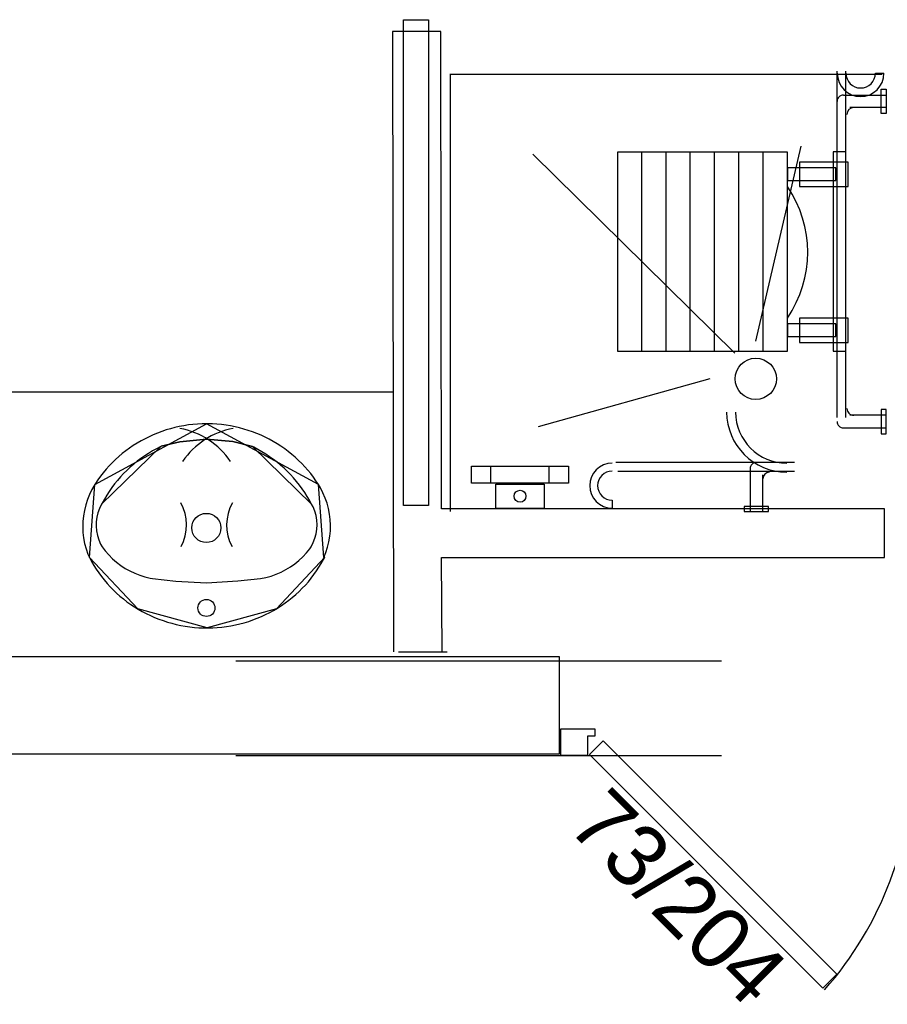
# Model space of a CAD drawing. Header units: millimetres. Extents: x -15 to 127, y -65 to 67.
# Tile 115 of 256: x 36.765 to 36.944, y -50.442 to -50.239. Entities that reach past the tile are written whole.
import ezdxf

# ---------------------------------------------------------------- set-up
doc = ezdxf.new("R2010")
doc.units = ezdxf.units.MM
doc.header["$MEASUREMENT"] = 0
doc.linetypes.add('PC_DASH_2', pattern=[0.125, 0.05555555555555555, -0.06944444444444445])
doc.linetypes.add('PC_DASH_3', pattern=[0.05555555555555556, 0.02777777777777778, -0.02777777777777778])
doc.layers.add('Calque 5', color=7, linetype='Continuous')
doc.styles.get("Standard").update_dxf_attribs({"font": 'BKANT.TTF'})

# ---------------------------------------------------------------- blocks, each defined once
blk = doc.blocks.new('PD_26707')
at = {"layer": 'Calque 5', "color": 0}
for points in [[(13.08954744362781, -36.53789681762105), (13.08954744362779, -36.53239681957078), (13.09654743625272, -36.53239681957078), (13.09654743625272, -36.53389681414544), (13.09504744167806, -36.53389681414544), (13.09504745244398, -36.53789681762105), (13.08954744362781, -36.53789681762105)], [(13.14349439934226, -36.58576808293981), (13.146322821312, -36.58293966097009), (13.0982395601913, -36.53485639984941), (13.09541113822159, -36.53768482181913), (13.14349439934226, -36.58576808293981)]]:
    blk.add_lwpolyline(points, dxfattribs=at)
blk.add_arc((13.08904745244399, -36.53789681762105), 0.07299997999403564, 318.6519074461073, 2.544443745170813e-14, dxfattribs=at)
blk = doc.blocks.new('PD_26708')
at = {"layer": 'Calque 5', "color": 0}
for points in [[(13.23454742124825, -36.53789681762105), (13.23454742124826, -36.53239681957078), (13.22754742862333, -36.53239681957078), (13.22754742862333, -36.53389681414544), (13.22904742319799, -36.53389681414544), (13.22904741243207, -36.53789681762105), (13.23454742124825, -36.53789681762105)], [(13.18060046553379, -36.58576808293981), (13.17777204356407, -36.58293966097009), (13.22585530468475, -36.53485639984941), (13.22868372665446, -36.53768482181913), (13.18060046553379, -36.58576808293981)]]:
    blk.add_lwpolyline(points, dxfattribs=at)
blk.add_arc((13.23504741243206, -36.53789681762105), 0.07299997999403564, 180, 221.3480925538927, dxfattribs=at)
blk = doc.blocks.new('PD_26706')
at = {"layer": 'Calque 5'}
for name in ['PD_26707', 'PD_26708']:
    blk.add_blockref(name, (0, 0), dxfattribs=at)
blk = doc.blocks.new('PD_27049')
at = {"layer": 'Calque 5', "color": 0}
for points in [[(13.01658118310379, -36.46958704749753), (13.01563790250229, -36.46960520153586), (13.01469584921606, -36.46965517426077), (13.01375617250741, -36.46973690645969), (13.01282002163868, -36.46985029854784), (13.0118885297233, -36.46999521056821), (13.01096283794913, -36.47017146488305), (13.01004407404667, -36.47037884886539), (13.00913335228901, -36.47061710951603), (13.00823178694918, -36.47088595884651), (13.0073404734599, -36.47118506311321), (13.00646049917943, -36.47151406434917), (13.00559293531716, -36.47187255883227), (13.00473884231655, -36.47226010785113), (13.00389925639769, -36.47267624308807), (13.00307520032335, -36.47312045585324), (13.0022676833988, -36.47359220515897), (13.00147768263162, -36.47409091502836), (13.00070616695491, -36.47461597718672), (12.99995407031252, -36.47516675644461), (12.99922231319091, -36.4757425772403), (12.99851178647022, -36.47634274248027), (12.99782335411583, -36.47696651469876), (12.99715785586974, -36.47761314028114), (12.99651610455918, -36.47828182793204), (12.99589887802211, -36.47897176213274), (12.99530692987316, -36.47968210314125), (12.9947409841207, -36.48041198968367), (12.99420172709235, -36.4811605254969), (12.99368981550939, -36.48192680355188), (12.99355812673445, -36.48213382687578), (12.99297616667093, -36.4831290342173), (12.9924675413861, -36.48416077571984), (12.99203458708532, -36.48522431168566), (12.99167941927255, -36.48631445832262), (12.99140376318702, -36.48742590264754), (12.99120896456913, -36.48855323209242), (12.99109597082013, -36.48969095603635), (12.99106533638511, -36.49083352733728), (12.99111720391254, -36.4919753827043), (12.9912513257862, -36.49311095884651), (12.99146704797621, -36.49423472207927), (12.99176331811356, -36.49534119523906), (12.99213869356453, -36.49642499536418), (12.99244192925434, -36.49715468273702), (12.99287798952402, -36.49796441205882), (12.99334323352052, -36.49875900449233), (12.99383687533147, -36.49953741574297), (12.99435831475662, -36.50029869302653), (12.99490691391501, -36.50104191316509), (12.99548200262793, -36.50176616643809), (12.9960828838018, -36.50247057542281), (12.99670882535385, -36.50315427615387), (12.99735906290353, -36.50381643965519), (12.99803280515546, -36.50445625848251), (12.99872923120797, -36.50507295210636), (12.99944749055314, -36.5056657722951), (13.00018671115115, -36.50623399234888), (13.00094599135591, -36.50677692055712), (13.00172440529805, -36.50729389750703), (13.00252100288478, -36.50778429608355), (13.00333482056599, -36.5082475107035), (13.00416485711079, -36.50868298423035), (13.00501010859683, -36.50909018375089), (13.00586954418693, -36.50946861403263), (13.00674211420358, -36.50981781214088), (13.00762675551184, -36.51013735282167), (13.00852239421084, -36.51042684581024), (13.00942793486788, -36.51068594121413), (13.0103422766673, -36.51091432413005), (13.01126430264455, -36.51111171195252), (13.01219289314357, -36.51127786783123), (13.01312691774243, -36.51141258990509), (13.01406523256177, -36.51151570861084), (13.01500669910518, -36.51158710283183), (13.01595016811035, -36.51162668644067), (13.0168944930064, -36.51163440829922), (13.01783851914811, -36.51161026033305), (13.01878109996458, -36.51155427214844), (13.01972108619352, -36.51146651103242), (13.02065733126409, -36.5113470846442), (13.0215886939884, -36.51119613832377), (13.02251404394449, -36.5110138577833), (13.02343224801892, -36.51080046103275), (13.02434219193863, -36.51055620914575), (13.02524276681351, -36.51028140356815), (13.02613287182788, -36.5099763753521), (13.02701142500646, -36.50964149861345), (13.02787735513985, -36.50927717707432), (13.02872960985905, -36.50888386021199), (13.029567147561, -36.50846202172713), (13.03038894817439, -36.50801218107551), (13.03119401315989, -36.50753488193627), (13.03198136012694, -36.50703070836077), (13.03275002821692, -36.50650027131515), (13.03349908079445, -36.50594422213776), (13.03422760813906, -36.50536323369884), (13.03493472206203, -36.50475801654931), (13.03561955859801, -36.50412930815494), (13.03628128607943, -36.5034778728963), (13.03691909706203, -36.5028045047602), (13.03753221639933, -36.50211002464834), (13.03811989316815, -36.50139528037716), (13.0386814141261, -36.50066113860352), (13.03921609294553, -36.49990849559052), (13.03972328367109, -36.49913826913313), (13.04020236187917, -36.49835139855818), (13.0406527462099, -36.49754884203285), (13.04090668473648, -36.49706466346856), (13.0407204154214, -36.49715468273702), (13.04114917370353, -36.49608955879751), (13.04150004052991, -36.4949981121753), (13.04177131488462, -36.49388565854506), (13.04196166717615, -36.49275761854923), (13.04207017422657, -36.4916194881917), (13.04209630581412, -36.49047681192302), (13.04203993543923, -36.48933515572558), (13.04190133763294, -36.48820008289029), (13.04168118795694, -36.48707712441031), (13.04138056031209, -36.48597174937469), (13.04100091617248, -36.48488934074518), (13.04054410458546, -36.48383517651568), (13.04001235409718, -36.48281439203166), (13.03960435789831, -36.48213411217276), (13.03909970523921, -36.48136299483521), (13.03856767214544, -36.48060964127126), (13.03800876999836, -36.4798747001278), (13.03742368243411, -36.47915906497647), (13.03681311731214, -36.47846361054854), (13.03617782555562, -36.47778918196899), (13.03551857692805, -36.47713660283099), (13.03483617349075, -36.47650666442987), (13.03413144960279, -36.47590013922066), (13.03340526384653, -36.47531776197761), (13.03265849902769, -36.47476024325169), (13.03189206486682, -36.47422826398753), (13.03110689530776, -36.47372247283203), (13.03030395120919, -36.47324348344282), (13.02948420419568, -36.47279187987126), (13.02864865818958, -36.47236821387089), (13.02779832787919, -36.47197299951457), (13.02693424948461, -36.47160672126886), (13.02605747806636, -36.47126982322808), (13.02516908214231, -36.47096271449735), (13.02427014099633, -36.47068577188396), (13.02336175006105, -36.47043933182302), (13.02244501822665, -36.4702236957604), (13.02152106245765, -36.47003912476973), (13.02059100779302, -36.46988584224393), (13.01965598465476, -36.46976403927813), (13.01871713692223, -36.4696738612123), (13.01777560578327, -36.46961541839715), (13.01683253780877, -36.46958878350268), (13.01658117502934, -36.46958705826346)], [(12.99355812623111, -36.48213382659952), (13.01658118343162, -36.46958704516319)], [(13.03960422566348, -36.48213384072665), (13.01658117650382, -36.46958705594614)], [(12.99244193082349, -36.49715468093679), (12.99355798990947, -36.48213411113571)], [(13.04072041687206, -36.4971546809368), (13.03960435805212, -36.48213411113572)], [(13.04090668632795, -36.49706466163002), (13.03095102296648, -36.50768289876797), (13.01670303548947, -36.51163541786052), (13.00243945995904, -36.50773581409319), (12.99244171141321, -36.49715460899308)]]:
    blk.add_lwpolyline(points, dxfattribs=at)
blk = doc.blocks.new('PD_27050')
at = {"layer": 'Calque 5', "color": 0}
for points in [[(13.03820901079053, -36.48618156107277), (13.03776541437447, -36.4853568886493), (13.03729232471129, -36.48454768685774), (13.03679031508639, -36.48375494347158), (13.03625999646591, -36.48297962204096), (13.03570201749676, -36.48222266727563), (13.03511705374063, -36.48148500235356), (13.03450582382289, -36.48076752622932), (13.03386906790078, -36.48007111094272), (13.03320756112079, -36.4793966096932), (13.03252211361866, -36.47874483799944), (13.03181355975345, -36.47811659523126), (13.03108275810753, -36.47751264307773), (13.03033060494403, -36.4769337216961), (13.02955801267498, -36.47638053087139), (13.02876592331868, -36.47585374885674), (13.02795530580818, -36.47535401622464), (13.02712713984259, -36.47488193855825), (13.0262824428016, -36.47443809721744), (13.02602299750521, -36.47430907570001), (13.02201129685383, -36.47327480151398), (13.01653466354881, -36.47278002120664), (13.01108119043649, -36.47329719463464), (13.00723236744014, -36.47421911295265), (13.0071393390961, -36.47430905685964), (13.00628982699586, -36.4747442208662), (13.00545653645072, -36.47520778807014), (13.00464048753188, -36.4756991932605), (13.00384267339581, -36.47621783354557), (13.00306406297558, -36.47676307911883), (13.00230560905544, -36.47733426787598), (13.00156823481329, -36.47793070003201), (13.00085283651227, -36.47855165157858), (13.00016028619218, -36.47919636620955), (12.999491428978, -36.47986405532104), (12.99884708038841, -36.48055390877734), (12.99822802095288, -36.48126508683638), (12.9976350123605, -36.48199671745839), (12.99706877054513, -36.48274791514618), (12.99652998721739, -36.48351776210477), (12.99601932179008, -36.48430532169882), (12.9955373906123, -36.48510963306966), (12.99508478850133, -36.48592971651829), (12.99495332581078, -36.48618154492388), (12.99453542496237, -36.48703337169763), (12.99421190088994, -36.4879227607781), (12.99398629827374, -36.48883997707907), (12.99386109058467, -36.48977497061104), (12.99383765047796, -36.49071749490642), (12.9939162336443, -36.49165722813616), (12.99409597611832, -36.49258386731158), (12.99437491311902, -36.49348726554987), (12.99474998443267, -36.49435752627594), (12.99504634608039, -36.4949058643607), (12.99570054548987, -36.49577761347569), (12.99641602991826, -36.49660294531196), (12.99718931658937, -36.49737800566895), (12.99801663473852, -36.49809902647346), (12.99889395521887, -36.49876248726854), (12.99981700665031, -36.49936516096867), (13.0007812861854, -36.49990410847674), (13.00178210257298, -36.50037670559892), (13.00281457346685, -36.50078065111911), (13.00387367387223, -36.50111397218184), (13.00495424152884, -36.50137505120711), (13.00546492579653, -36.50147188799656), (13.01023245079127, -36.50198906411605), (13.01653466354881, -36.50237131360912), (13.0230230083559, -36.50195533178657), (13.02769741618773, -36.50147188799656), (13.02878620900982, -36.50124501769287), (13.02985598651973, -36.50094526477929), (13.03090153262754, -36.50057409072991), (13.03191775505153, -36.50013329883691), (13.03289969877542, -36.49962503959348), (13.03384258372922, -36.49905179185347), (13.03474181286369, -36.49841634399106), (13.03559300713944, -36.49772179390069), (13.03639202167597, -36.4969715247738), (13.03713495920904, -36.49616919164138), (13.03781820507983, -36.49531870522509), (13.03811599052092, -36.49490603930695), (13.03855196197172, -36.49406255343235), (13.0388943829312, -36.49317980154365), (13.03913949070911, -36.49226727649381), (13.03928460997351, -36.49133497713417), (13.03932814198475, -36.49039312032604), (13.03926961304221, -36.4894520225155), (13.03910966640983, -36.48852199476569), (13.03885005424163, -36.4876132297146), (13.0384936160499, -36.4867356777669), (13.03820901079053, -36.48618155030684)], [(13.00723236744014, -36.47421911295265), (13.01108119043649, -36.47329719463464), (13.01653466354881, -36.47278002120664), (13.02201129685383, -36.47327480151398), (13.02602282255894, -36.47430923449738)], [(12.9949533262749, -36.48618154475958), (13.0071393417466, -36.47430905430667)], [(13.03820901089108, -36.48618156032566), (13.02602299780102, -36.4743090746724)], [(13.00546492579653, -36.50147188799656), (13.01023245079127, -36.50198906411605), (13.01653466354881, -36.50237131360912), (13.0230230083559, -36.50195533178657), (13.02769741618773, -36.50147188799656)]]:
    blk.add_lwpolyline(points, dxfattribs=at)
for centre, radius, start, end in [((13.00828011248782, -36.48628504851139), 0.01595716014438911, 33.96994018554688, 79.83860778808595), ((13.02488223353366, -36.48628505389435), 0.01595715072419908, 100.161392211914, 146.0300598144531), ((13.00314952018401, -36.49046246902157), 0.009315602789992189, 331.6224822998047, 29.55885314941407), ((13.03001282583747, -36.49046246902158), 0.00931559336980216, 150.4411468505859, 208.3775177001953)]:
    blk.add_arc(centre, radius, start, end, dxfattribs=at)
blk = doc.blocks.new('PD_27048')
at = {"layer": 'Calque 5', "color": 0}
for points in [[(13.00723236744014, -36.47421911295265), (13.01108119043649, -36.47329719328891), (13.01653466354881, -36.47278002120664), (13.02201129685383, -36.47327480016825), (13.02602282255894, -36.47430923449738)], [(12.9949533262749, -36.48618154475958), (13.0071393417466, -36.47430905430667)], [(13.03820901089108, -36.48618156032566), (13.02602299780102, -36.4743090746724)], [(13.00546492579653, -36.50147188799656), (13.01023245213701, -36.5019890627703), (13.01653466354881, -36.50237131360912), (13.02302300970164, -36.50195533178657), (13.02769741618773, -36.50147188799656)]]:
    blk.add_lwpolyline(points, dxfattribs=at)
for centre, radius in [((13.01652917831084, -36.49104466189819), 0.002999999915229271), ((13.01653414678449, -36.50752819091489), 0.001750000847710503)]:
    blk.add_circle(centre, radius, dxfattribs=at)
for centre, radius, start, end in [((13.00828011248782, -36.48628504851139), 0.01595716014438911, 33.96994018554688, 79.83860778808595), ((13.02488223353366, -36.48628505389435), 0.01595715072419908, 100.161392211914, 146.0300598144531), ((13.00314952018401, -36.49046246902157), 0.009315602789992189, 331.6224822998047, 29.55885314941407), ((13.03001282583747, -36.49046246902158), 0.00931559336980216, 150.4411468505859, 208.3775177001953)]:
    blk.add_arc(centre, radius, start, end, dxfattribs=at)
at = {"layer": 'Calque 5'}
for name in ['PD_27049', 'PD_27050']:
    blk.add_blockref(name, (0, 0), dxfattribs=at)
blk = doc.blocks.new('PD_27047')
at = {"layer": 'Calque 5', "color": 0}
blk.add_point((13.0168944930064, -36.51163440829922), dxfattribs=at)
at = {"layer": 'Calque 5'}
blk.add_blockref('PD_27048', (0, 0), dxfattribs=at)
blk = doc.blocks.new('PD_27057')
at = {"layer": 'Calque 5', "color": 0, "linetype": 'PC_DASH_2'}
for p, q in [((13.06667664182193, -36.39766155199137), (13.15565934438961, -36.39766155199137)), ((13.06683472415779, -36.48766154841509), (13.06683472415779, -36.39766155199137))]:
    blk.add_line(p, q, dxfattribs=at)
blk = doc.blocks.new('PD_27061')
at = {"layer": 'Calque 5', "color": 0}
for p, q in [((13.14643843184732, -36.46830780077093), (13.14643843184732, -36.39700092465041)), ((13.14823843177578, -36.46830780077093), (13.14823843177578, -36.39700092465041)), ((13.15428630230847, -36.3974407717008), (13.15606130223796, -36.3974407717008)), ((13.1376451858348, -36.47759742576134), (13.10084347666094, -36.47759742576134)), ((13.1376451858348, -36.47939742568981), (13.10125267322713, -36.47939742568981)), ((13.10010121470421, -36.48534534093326), (13.10010121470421, -36.48697034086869))]:
    blk.add_line(p, q, dxfattribs=at)
for centre, radius, start, end in [((13.15124880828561, -36.3974407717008), 0.004812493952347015, 180, 0), ((13.1512488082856, -36.3974407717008), 0.003037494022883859, 180, 0), ((13.13603772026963, -36.46719325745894), 0.01237258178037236, 180, 270), ((13.13603772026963, -36.46719325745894), 0.01052258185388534, 180, 270), ((13.10010121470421, -36.48234266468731), 0.004627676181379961, 90, 270), ((13.10010121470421, -36.48234266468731), 0.003002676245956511, 90, 270)]:
    blk.add_arc(centre, radius, start, end, dxfattribs=at)
blk = doc.blocks.new('PD_27060')
at = {"layer": 'Calque 5', "color": 0}
for p, q in [((13.1296667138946, -36.4526060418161), (13.13899057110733, -36.41248737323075)), ((13.12533269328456, -36.45510027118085), (13.0837448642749, -36.4140699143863)), ((13.12018825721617, -36.46035351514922), (13.08488682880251, -36.47023484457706))]:
    blk.add_line(p, q, dxfattribs=at)
blk.add_circle((13.12966671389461, -36.46035352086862), 0.004250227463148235, dxfattribs=at)
at = {"layer": 'Calque 5'}
blk.add_blockref('PD_27061', (0, 0), dxfattribs=at)
blk = doc.blocks.new('PD_27065')
at = {"layer": 'Calque 5', "color": 0}
for points in [[(13.13616946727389, -36.44904775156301), (13.13616946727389, -36.45164775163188), (13.1461694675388, -36.45164775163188), (13.1461694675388, -36.44904775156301), (13.13616946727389, -36.44904775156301)], [(13.13866946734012, -36.44784775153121), (13.13866946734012, -36.45284775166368), (13.14866946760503, -36.45284775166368), (13.14866946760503, -36.44784775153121), (13.13866946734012, -36.44784775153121)]]:
    blk.add_lwpolyline(points, dxfattribs=at)
blk = doc.blocks.new('PD_27066')
at = {"layer": 'Calque 5', "color": 0}
for points in [[(13.13866946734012, -36.41574775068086), (13.13866946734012, -36.42074775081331), (13.14866946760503, -36.42074775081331), (13.14866946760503, -36.41574775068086), (13.13866946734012, -36.41574775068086)], [(13.13616946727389, -36.41694775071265), (13.13616946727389, -36.41954775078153), (13.1461694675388, -36.41954775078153), (13.1461694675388, -36.41694775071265), (13.13616946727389, -36.41694775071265)]]:
    blk.add_lwpolyline(points, dxfattribs=at)
blk = doc.blocks.new('PD_27064')
at = {"layer": 'Calque 5'}
for name in ['PD_27066', 'PD_27065']:
    blk.add_blockref(name, (0, 0), dxfattribs=at)
blk = doc.blocks.new('PD_27068')
at = {"layer": 'Calque 5', "color": 0, "linetype": 'PC_DASH_3'}
blk.add_lwpolyline([(13.10118042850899, -36.45468668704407), (13.13618042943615, -36.45468668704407), (13.13618042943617, -36.41368668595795), (13.10118042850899, -36.41368668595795), (13.10118042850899, -36.45468668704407)], dxfattribs=at)
blk.add_arc((13.11627869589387, -36.43429775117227), 0.02407657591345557, 325.751195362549, 34.24880463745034, dxfattribs=at)
blk = doc.blocks.new('PD_27067')
at = {"layer": 'Calque 5', "color": 0, "linetype": 'PC_DASH_3'}
for p, q in [((13.10618042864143, -36.45468668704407), (13.10618042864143, -36.41368668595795)), ((13.11118042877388, -36.45468668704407), (13.11118042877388, -36.41368668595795)), ((13.11618042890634, -36.45468668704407), (13.11618042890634, -36.41368668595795)), ((13.1211804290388, -36.45468668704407), (13.1211804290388, -36.41368668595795)), ((13.12618042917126, -36.45468668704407), (13.12618042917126, -36.41368668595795)), ((13.13118042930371, -36.45468668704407), (13.13118042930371, -36.41368668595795)), ((13.13618042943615, -36.45468668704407), (13.13618042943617, -36.41368668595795))]:
    blk.add_line(p, q, dxfattribs=at)
at = {"layer": 'Calque 5'}
blk.add_blockref('PD_27068', (0, 0), dxfattribs=at)
blk = doc.blocks.new('PD_27063')
at = {"layer": 'Calque 5'}
for name in ['PD_27067', 'PD_27064']:
    blk.add_blockref(name, (0, 0), dxfattribs=at)
blk = doc.blocks.new('PD_27062')
at = {"layer": 'Calque 5', "color": 0}
blk.add_lwpolyline([(13.14820705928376, -36.45464933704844), (13.14820705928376, -36.41364933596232), (13.14560705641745, -36.41364933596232), (13.14560705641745, -36.45464933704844), (13.14820705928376, -36.45464933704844)], dxfattribs=at)
at = {"layer": 'Calque 5'}
blk.add_blockref('PD_27063', (0, 0), dxfattribs=at)
blk = doc.blocks.new('PD_27069')
at = {"layer": 'Calque 5', "color": 0}
for p, q in [((13.14772685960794, -36.4019289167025), (13.15651796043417, -36.4019289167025)), ((13.15651796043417, -36.40452891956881), (13.14900980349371, -36.40452891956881))]:
    blk.add_line(p, q, dxfattribs=at)
blk.add_lwpolyline([(13.15651796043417, -36.40072238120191), (13.15651796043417, -36.40573545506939), (13.15550905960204, -36.40573545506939), (13.15550905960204, -36.40072238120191), (13.15651796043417, -36.40072238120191)], dxfattribs=at)
for centre, radius, start, end in [((13.14772685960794, -36.40322891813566), 0.001300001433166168, 89.99995450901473, 180.0001144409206), ((13.14982686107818, -36.4059289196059), 0.001400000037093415, 90.00000000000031, 180.0000000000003)]:
    blk.add_arc(centre, radius, start, end, dxfattribs=at)
blk = doc.blocks.new('PD_27070')
at = {"layer": 'Calque 5', "color": 0}
for p, q in [((13.12851082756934, -36.47886702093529), (13.12851082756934, -36.48765812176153)), ((13.13111083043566, -36.48765812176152), (13.13111083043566, -36.48014996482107))]:
    blk.add_line(p, q, dxfattribs=at)
blk.add_lwpolyline([(13.12730429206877, -36.48765812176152), (13.13231736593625, -36.48765812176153), (13.13231736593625, -36.48664922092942), (13.12730429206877, -36.48664922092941), (13.12730429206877, -36.48765812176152)], dxfattribs=at)
for centre, radius, start, end in [((13.12981082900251, -36.47886702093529), 0.001300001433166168, 89.99988555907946, 180.0000454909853), ((13.13251083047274, -36.48096702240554), 0.001400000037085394, 89.9999999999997, 179.9999999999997)]:
    blk.add_arc(centre, radius, start, end, dxfattribs=at)
blk = doc.blocks.new('PD_27071')
at = {"layer": 'Calque 5', "color": 0}
for p, q in [((13.15651796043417, -36.46784445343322), (13.14900980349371, -36.46784445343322)), ((13.14772685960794, -36.47044445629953), (13.15651796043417, -36.47044445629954))]:
    blk.add_line(p, q, dxfattribs=at)
blk.add_lwpolyline([(13.15651796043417, -36.47165099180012), (13.15651796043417, -36.46663791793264), (13.15550905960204, -36.46663791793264), (13.15550905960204, -36.47165099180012), (13.15651796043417, -36.47165099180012)], dxfattribs=at)
for centre, radius, start, end in [((13.14982686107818, -36.46644445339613), 0.001400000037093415, 179.9999999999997, 269.9999999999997), ((13.14772685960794, -36.46914445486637), 0.001300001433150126, 179.9998855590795, 270.0000454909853)]:
    blk.add_arc(centre, radius, start, end, dxfattribs=at)
blk = doc.blocks.new('PD_27059')
at = {"layer": 'Calque 5'}
for name in ['PD_27060', 'PD_27069', 'PD_27062', 'PD_27071', 'PD_27070']:
    blk.add_blockref(name, (0, 0), dxfattribs=at)
blk = doc.blocks.new('PD_27074')
at = {"layer": 'Calque 5', "color": 0}
for p, q in [((13.07511767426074, -36.48184266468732), (13.07511767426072, -36.47833790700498)), ((13.08711767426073, -36.48184266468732), (13.08711767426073, -36.47833790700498))]:
    blk.add_line(p, q, dxfattribs=at)
blk.add_lwpolyline([(13.09111767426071, -36.48184266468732), (13.07111767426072, -36.48184266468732), (13.07111767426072, -36.47833790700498), (13.09111767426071, -36.47833790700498), (13.09111767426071, -36.48184266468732)], dxfattribs=at)
blk = doc.blocks.new('PD_27073')
at = {"layer": 'Calque 5', "color": 0}
blk.add_lwpolyline([(13.08611767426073, -36.48702238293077), (13.07611767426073, -36.48702238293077), (13.07611767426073, -36.48201558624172), (13.08611767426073, -36.48201558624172), (13.08611767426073, -36.48702238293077)], dxfattribs=at)
at = {"layer": 'Calque 5'}
blk.add_blockref('PD_27074', (0, 0), dxfattribs=at)
blk = doc.blocks.new('PD_27072')
at = {"layer": 'Calque 5', "color": 0}
blk.add_circle((13.08111767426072, -36.48451898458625), 0.001230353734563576, dxfattribs=at)
at = {"layer": 'Calque 5'}
blk.add_blockref('PD_27073', (0, 0), dxfattribs=at)
blk = doc.blocks.new('PD_27058')
at = {"layer": 'Calque 5'}
for name in ['PD_27059', 'PD_27072']:
    blk.add_blockref(name, (0, 0), dxfattribs=at)
blk = doc.blocks.new('PD_27056')
at = {"layer": 'Calque 5'}
for name in ['PD_27057', 'PD_27058']:
    blk.add_blockref(name, (0, 0), dxfattribs=at)
blk = doc.blocks.new('PD_28050')
at = {"layer": 'Calque 5', "color": 0}
for points in [[(13.08954744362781, -36.53789681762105), (13.08954744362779, -36.53239681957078), (13.09654743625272, -36.53239681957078), (13.09654743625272, -36.53389681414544), (13.09504744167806, -36.53389681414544), (13.09504745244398, -36.53789681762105), (13.08954744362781, -36.53789681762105)], [(13.14349439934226, -36.58576808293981), (13.146322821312, -36.58293966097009), (13.0982395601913, -36.53485639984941), (13.09541113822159, -36.53768482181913), (13.14349439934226, -36.58576808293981)]]:
    blk.add_lwpolyline(points, dxfattribs=at)
blk.add_arc((13.08904745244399, -36.53789681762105), 0.07299997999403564, 318.6519074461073, 2.544443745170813e-14, dxfattribs=at)
blk = doc.blocks.new('PD_28051')
at = {"layer": 'Calque 5', "color": 0}
for points in [[(13.23454742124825, -36.53789681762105), (13.23454742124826, -36.53239681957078), (13.22754742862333, -36.53239681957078), (13.22754742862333, -36.53389681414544), (13.22904742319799, -36.53389681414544), (13.22904741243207, -36.53789681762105), (13.23454742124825, -36.53789681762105)], [(13.18060046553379, -36.58576808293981), (13.17777204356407, -36.58293966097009), (13.22585530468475, -36.53485639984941), (13.22868372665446, -36.53768482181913), (13.18060046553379, -36.58576808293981)]]:
    blk.add_lwpolyline(points, dxfattribs=at)
blk.add_arc((13.23504741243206, -36.53789681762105), 0.07299997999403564, 180, 221.3480925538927, dxfattribs=at)
blk = doc.blocks.new('PD_28049')
at = {"layer": 'Calque 5'}
for name in ['PD_28050', 'PD_28051']:
    blk.add_blockref(name, (0, 0), dxfattribs=at)
blk = doc.blocks.new('PD_28392')
at = {"layer": 'Calque 5', "color": 0}
for points in [[(13.01658118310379, -36.46958704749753), (13.01563790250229, -36.46960520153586), (13.01469584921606, -36.46965517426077), (13.01375617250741, -36.46973690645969), (13.01282002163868, -36.46985029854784), (13.0118885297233, -36.46999521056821), (13.01096283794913, -36.47017146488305), (13.01004407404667, -36.47037884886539), (13.00913335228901, -36.47061710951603), (13.00823178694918, -36.47088595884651), (13.0073404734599, -36.47118506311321), (13.00646049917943, -36.47151406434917), (13.00559293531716, -36.47187255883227), (13.00473884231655, -36.47226010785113), (13.00389925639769, -36.47267624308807), (13.00307520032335, -36.47312045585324), (13.0022676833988, -36.47359220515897), (13.00147768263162, -36.47409091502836), (13.00070616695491, -36.47461597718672), (12.99995407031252, -36.47516675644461), (12.99922231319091, -36.4757425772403), (12.99851178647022, -36.47634274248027), (12.99782335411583, -36.47696651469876), (12.99715785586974, -36.47761314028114), (12.99651610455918, -36.47828182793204), (12.99589887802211, -36.47897176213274), (12.99530692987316, -36.47968210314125), (12.9947409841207, -36.48041198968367), (12.99420172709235, -36.4811605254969), (12.99368981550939, -36.48192680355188), (12.99355812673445, -36.48213382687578), (12.99297616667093, -36.4831290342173), (12.9924675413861, -36.48416077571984), (12.99203458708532, -36.48522431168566), (12.99167941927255, -36.48631445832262), (12.99140376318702, -36.48742590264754), (12.99120896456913, -36.48855323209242), (12.99109597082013, -36.48969095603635), (12.99106533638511, -36.49083352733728), (12.99111720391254, -36.4919753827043), (12.9912513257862, -36.49311095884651), (12.99146704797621, -36.49423472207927), (12.99176331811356, -36.49534119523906), (12.99213869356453, -36.49642499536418), (12.99244192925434, -36.49715468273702), (12.99287798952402, -36.49796441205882), (12.99334323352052, -36.49875900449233), (12.99383687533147, -36.49953741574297), (12.99435831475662, -36.50029869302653), (12.99490691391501, -36.50104191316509), (12.99548200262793, -36.50176616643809), (12.9960828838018, -36.50247057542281), (12.99670882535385, -36.50315427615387), (12.99735906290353, -36.50381643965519), (12.99803280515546, -36.50445625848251), (12.99872923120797, -36.50507295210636), (12.99944749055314, -36.5056657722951), (13.00018671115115, -36.50623399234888), (13.00094599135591, -36.50677692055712), (13.00172440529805, -36.50729389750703), (13.00252100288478, -36.50778429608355), (13.00333482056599, -36.5082475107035), (13.00416485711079, -36.50868298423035), (13.00501010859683, -36.50909018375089), (13.00586954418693, -36.50946861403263), (13.00674211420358, -36.50981781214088), (13.00762675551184, -36.51013735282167), (13.00852239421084, -36.51042684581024), (13.00942793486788, -36.51068594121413), (13.0103422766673, -36.51091432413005), (13.01126430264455, -36.51111171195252), (13.01219289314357, -36.51127786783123), (13.01312691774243, -36.51141258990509), (13.01406523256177, -36.51151570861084), (13.01500669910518, -36.51158710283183), (13.01595016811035, -36.51162668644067), (13.0168944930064, -36.51163440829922), (13.01783851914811, -36.51161026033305), (13.01878109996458, -36.51155427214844), (13.01972108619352, -36.51146651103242), (13.02065733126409, -36.5113470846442), (13.0215886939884, -36.51119613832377), (13.02251404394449, -36.5110138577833), (13.02343224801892, -36.51080046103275), (13.02434219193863, -36.51055620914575), (13.02524276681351, -36.51028140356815), (13.02613287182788, -36.5099763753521), (13.02701142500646, -36.50964149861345), (13.02787735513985, -36.50927717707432), (13.02872960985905, -36.50888386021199), (13.029567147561, -36.50846202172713), (13.03038894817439, -36.50801218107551), (13.03119401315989, -36.50753488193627), (13.03198136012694, -36.50703070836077), (13.03275002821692, -36.50650027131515), (13.03349908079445, -36.50594422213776), (13.03422760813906, -36.50536323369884), (13.03493472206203, -36.50475801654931), (13.03561955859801, -36.50412930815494), (13.03628128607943, -36.5034778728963), (13.03691909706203, -36.5028045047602), (13.03753221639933, -36.50211002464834), (13.03811989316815, -36.50139528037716), (13.0386814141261, -36.50066113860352), (13.03921609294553, -36.49990849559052), (13.03972328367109, -36.49913826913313), (13.04020236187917, -36.49835139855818), (13.0406527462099, -36.49754884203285), (13.04090668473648, -36.49706466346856), (13.0407204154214, -36.49715468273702), (13.04114917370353, -36.49608955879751), (13.04150004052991, -36.4949981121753), (13.04177131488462, -36.49388565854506), (13.04196166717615, -36.49275761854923), (13.04207017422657, -36.4916194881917), (13.04209630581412, -36.49047681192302), (13.04203993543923, -36.48933515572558), (13.04190133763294, -36.48820008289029), (13.04168118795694, -36.48707712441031), (13.04138056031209, -36.48597174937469), (13.04100091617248, -36.48488934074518), (13.04054410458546, -36.48383517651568), (13.04001235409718, -36.48281439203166), (13.03960435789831, -36.48213411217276), (13.03909970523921, -36.48136299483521), (13.03856767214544, -36.48060964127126), (13.03800876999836, -36.4798747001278), (13.03742368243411, -36.47915906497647), (13.03681311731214, -36.47846361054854), (13.03617782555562, -36.47778918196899), (13.03551857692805, -36.47713660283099), (13.03483617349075, -36.47650666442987), (13.03413144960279, -36.47590013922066), (13.03340526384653, -36.47531776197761), (13.03265849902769, -36.47476024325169), (13.03189206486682, -36.47422826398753), (13.03110689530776, -36.47372247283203), (13.03030395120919, -36.47324348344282), (13.02948420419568, -36.47279187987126), (13.02864865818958, -36.47236821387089), (13.02779832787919, -36.47197299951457), (13.02693424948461, -36.47160672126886), (13.02605747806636, -36.47126982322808), (13.02516908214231, -36.47096271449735), (13.02427014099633, -36.47068577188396), (13.02336175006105, -36.47043933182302), (13.02244501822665, -36.4702236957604), (13.02152106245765, -36.47003912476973), (13.02059100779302, -36.46988584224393), (13.01965598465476, -36.46976403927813), (13.01871713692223, -36.4696738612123), (13.01777560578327, -36.46961541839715), (13.01683253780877, -36.46958878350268), (13.01658117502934, -36.46958705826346)], [(12.99355812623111, -36.48213382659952), (13.01658118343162, -36.46958704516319)], [(13.03960422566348, -36.48213384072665), (13.01658117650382, -36.46958705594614)], [(12.99244193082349, -36.49715468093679), (12.99355798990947, -36.48213411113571)], [(13.04072041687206, -36.4971546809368), (13.03960435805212, -36.48213411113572)], [(13.04090668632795, -36.49706466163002), (13.03095102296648, -36.50768289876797), (13.01670303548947, -36.51163541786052), (13.00243945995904, -36.50773581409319), (12.99244171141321, -36.49715460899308)]]:
    blk.add_lwpolyline(points, dxfattribs=at)
blk = doc.blocks.new('PD_28393')
at = {"layer": 'Calque 5', "color": 0}
for points in [[(13.03820901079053, -36.48618156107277), (13.03776541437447, -36.4853568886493), (13.03729232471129, -36.48454768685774), (13.03679031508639, -36.48375494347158), (13.03625999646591, -36.48297962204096), (13.03570201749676, -36.48222266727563), (13.03511705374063, -36.48148500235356), (13.03450582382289, -36.48076752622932), (13.03386906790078, -36.48007111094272), (13.03320756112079, -36.4793966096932), (13.03252211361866, -36.47874483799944), (13.03181355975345, -36.47811659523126), (13.03108275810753, -36.47751264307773), (13.03033060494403, -36.4769337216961), (13.02955801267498, -36.47638053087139), (13.02876592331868, -36.47585374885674), (13.02795530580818, -36.47535401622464), (13.02712713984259, -36.47488193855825), (13.0262824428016, -36.47443809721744), (13.02602299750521, -36.47430907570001), (13.02201129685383, -36.47327480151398), (13.01653466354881, -36.47278002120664), (13.01108119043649, -36.47329719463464), (13.00723236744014, -36.47421911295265), (13.0071393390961, -36.47430905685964), (13.00628982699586, -36.4747442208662), (13.00545653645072, -36.47520778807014), (13.00464048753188, -36.4756991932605), (13.00384267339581, -36.47621783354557), (13.00306406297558, -36.47676307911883), (13.00230560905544, -36.47733426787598), (13.00156823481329, -36.47793070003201), (13.00085283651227, -36.47855165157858), (13.00016028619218, -36.47919636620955), (12.999491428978, -36.47986405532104), (12.99884708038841, -36.48055390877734), (12.99822802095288, -36.48126508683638), (12.9976350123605, -36.48199671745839), (12.99706877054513, -36.48274791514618), (12.99652998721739, -36.48351776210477), (12.99601932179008, -36.48430532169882), (12.9955373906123, -36.48510963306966), (12.99508478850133, -36.48592971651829), (12.99495332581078, -36.48618154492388), (12.99453542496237, -36.48703337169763), (12.99421190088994, -36.4879227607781), (12.99398629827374, -36.48883997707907), (12.99386109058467, -36.48977497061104), (12.99383765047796, -36.49071749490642), (12.9939162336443, -36.49165722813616), (12.99409597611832, -36.49258386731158), (12.99437491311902, -36.49348726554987), (12.99474998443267, -36.49435752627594), (12.99504634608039, -36.4949058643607), (12.99570054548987, -36.49577761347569), (12.99641602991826, -36.49660294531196), (12.99718931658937, -36.49737800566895), (12.99801663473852, -36.49809902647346), (12.99889395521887, -36.49876248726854), (12.99981700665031, -36.49936516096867), (13.0007812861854, -36.49990410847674), (13.00178210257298, -36.50037670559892), (13.00281457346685, -36.50078065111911), (13.00387367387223, -36.50111397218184), (13.00495424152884, -36.50137505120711), (13.00546492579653, -36.50147188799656), (13.01023245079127, -36.50198906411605), (13.01653466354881, -36.50237131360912), (13.0230230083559, -36.50195533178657), (13.02769741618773, -36.50147188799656), (13.02878620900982, -36.50124501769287), (13.02985598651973, -36.50094526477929), (13.03090153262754, -36.50057409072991), (13.03191775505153, -36.50013329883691), (13.03289969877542, -36.49962503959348), (13.03384258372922, -36.49905179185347), (13.03474181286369, -36.49841634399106), (13.03559300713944, -36.49772179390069), (13.03639202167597, -36.4969715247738), (13.03713495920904, -36.49616919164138), (13.03781820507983, -36.49531870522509), (13.03811599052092, -36.49490603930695), (13.03855196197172, -36.49406255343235), (13.0388943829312, -36.49317980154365), (13.03913949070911, -36.49226727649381), (13.03928460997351, -36.49133497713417), (13.03932814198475, -36.49039312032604), (13.03926961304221, -36.4894520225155), (13.03910966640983, -36.48852199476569), (13.03885005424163, -36.4876132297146), (13.0384936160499, -36.4867356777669), (13.03820901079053, -36.48618155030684)], [(13.00723236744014, -36.47421911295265), (13.01108119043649, -36.47329719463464), (13.01653466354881, -36.47278002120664), (13.02201129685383, -36.47327480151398), (13.02602282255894, -36.47430923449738)], [(12.9949533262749, -36.48618154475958), (13.0071393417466, -36.47430905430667)], [(13.03820901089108, -36.48618156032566), (13.02602299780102, -36.4743090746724)], [(13.00546492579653, -36.50147188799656), (13.01023245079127, -36.50198906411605), (13.01653466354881, -36.50237131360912), (13.0230230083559, -36.50195533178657), (13.02769741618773, -36.50147188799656)]]:
    blk.add_lwpolyline(points, dxfattribs=at)
for centre, radius, start, end in [((13.00828011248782, -36.48628504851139), 0.01595716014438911, 33.96994018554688, 79.83860778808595), ((13.02488223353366, -36.48628505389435), 0.01595715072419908, 100.161392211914, 146.0300598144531), ((13.00314952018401, -36.49046246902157), 0.009315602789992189, 331.6224822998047, 29.55885314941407), ((13.03001282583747, -36.49046246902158), 0.00931559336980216, 150.4411468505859, 208.3775177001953)]:
    blk.add_arc(centre, radius, start, end, dxfattribs=at)
blk = doc.blocks.new('PD_28391')
at = {"layer": 'Calque 5', "color": 0}
for points in [[(13.00723236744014, -36.47421911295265), (13.01108119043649, -36.47329719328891), (13.01653466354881, -36.47278002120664), (13.02201129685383, -36.47327480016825), (13.02602282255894, -36.47430923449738)], [(12.9949533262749, -36.48618154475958), (13.0071393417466, -36.47430905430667)], [(13.03820901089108, -36.48618156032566), (13.02602299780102, -36.4743090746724)], [(13.00546492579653, -36.50147188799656), (13.01023245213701, -36.5019890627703), (13.01653466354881, -36.50237131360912), (13.02302300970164, -36.50195533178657), (13.02769741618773, -36.50147188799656)]]:
    blk.add_lwpolyline(points, dxfattribs=at)
for centre, radius in [((13.01652917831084, -36.49104466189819), 0.002999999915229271), ((13.01653414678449, -36.50752819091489), 0.001750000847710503)]:
    blk.add_circle(centre, radius, dxfattribs=at)
for centre, radius, start, end in [((13.00828011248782, -36.48628504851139), 0.01595716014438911, 33.96994018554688, 79.83860778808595), ((13.02488223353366, -36.48628505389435), 0.01595715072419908, 100.161392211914, 146.0300598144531), ((13.00314952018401, -36.49046246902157), 0.009315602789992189, 331.6224822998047, 29.55885314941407), ((13.03001282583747, -36.49046246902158), 0.00931559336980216, 150.4411468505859, 208.3775177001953)]:
    blk.add_arc(centre, radius, start, end, dxfattribs=at)
at = {"layer": 'Calque 5'}
for name in ['PD_28392', 'PD_28393']:
    blk.add_blockref(name, (0, 0), dxfattribs=at)
blk = doc.blocks.new('PD_28390')
at = {"layer": 'Calque 5', "color": 0}
blk.add_point((13.0168944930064, -36.51163440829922), dxfattribs=at)
at = {"layer": 'Calque 5'}
blk.add_blockref('PD_28391', (0, 0), dxfattribs=at)
blk = doc.blocks.new('PD_28400')
at = {"layer": 'Calque 5', "color": 0, "linetype": 'PC_DASH_2'}
for p, q in [((13.06667664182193, -36.39766155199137), (13.15565934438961, -36.39766155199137)), ((13.06683472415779, -36.48766154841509), (13.06683472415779, -36.39766155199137))]:
    blk.add_line(p, q, dxfattribs=at)
blk = doc.blocks.new('PD_28404')
at = {"layer": 'Calque 5', "color": 0}
for p, q in [((13.14643843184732, -36.46830780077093), (13.14643843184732, -36.39700092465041)), ((13.14823843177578, -36.46830780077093), (13.14823843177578, -36.39700092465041)), ((13.15428630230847, -36.3974407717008), (13.15606130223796, -36.3974407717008)), ((13.1376451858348, -36.47759742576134), (13.10084347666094, -36.47759742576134)), ((13.1376451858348, -36.47939742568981), (13.10125267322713, -36.47939742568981)), ((13.10010121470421, -36.48534534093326), (13.10010121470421, -36.48697034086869))]:
    blk.add_line(p, q, dxfattribs=at)
for centre, radius, start, end in [((13.15124880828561, -36.3974407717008), 0.004812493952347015, 180, 0), ((13.1512488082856, -36.3974407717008), 0.003037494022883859, 180, 0), ((13.13603772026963, -36.46719325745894), 0.01237258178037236, 180, 270), ((13.13603772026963, -36.46719325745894), 0.01052258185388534, 180, 270), ((13.10010121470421, -36.48234266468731), 0.004627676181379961, 90, 270), ((13.10010121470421, -36.48234266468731), 0.003002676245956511, 90, 270)]:
    blk.add_arc(centre, radius, start, end, dxfattribs=at)
blk = doc.blocks.new('PD_28403')
at = {"layer": 'Calque 5', "color": 0}
for p, q in [((13.1296667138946, -36.4526060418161), (13.13899057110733, -36.41248737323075)), ((13.12533269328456, -36.45510027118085), (13.0837448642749, -36.4140699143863)), ((13.12018825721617, -36.46035351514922), (13.08488682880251, -36.47023484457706))]:
    blk.add_line(p, q, dxfattribs=at)
blk.add_circle((13.12966671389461, -36.46035352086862), 0.004250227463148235, dxfattribs=at)
at = {"layer": 'Calque 5'}
blk.add_blockref('PD_28404', (0, 0), dxfattribs=at)
blk = doc.blocks.new('PD_28408')
at = {"layer": 'Calque 5', "color": 0}
for points in [[(13.13616946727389, -36.44904775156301), (13.13616946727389, -36.45164775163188), (13.1461694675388, -36.45164775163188), (13.1461694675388, -36.44904775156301), (13.13616946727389, -36.44904775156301)], [(13.13866946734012, -36.44784775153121), (13.13866946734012, -36.45284775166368), (13.14866946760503, -36.45284775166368), (13.14866946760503, -36.44784775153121), (13.13866946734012, -36.44784775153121)]]:
    blk.add_lwpolyline(points, dxfattribs=at)
blk = doc.blocks.new('PD_28409')
at = {"layer": 'Calque 5', "color": 0}
for points in [[(13.13866946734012, -36.41574775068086), (13.13866946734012, -36.42074775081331), (13.14866946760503, -36.42074775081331), (13.14866946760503, -36.41574775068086), (13.13866946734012, -36.41574775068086)], [(13.13616946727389, -36.41694775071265), (13.13616946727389, -36.41954775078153), (13.1461694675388, -36.41954775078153), (13.1461694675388, -36.41694775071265), (13.13616946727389, -36.41694775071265)]]:
    blk.add_lwpolyline(points, dxfattribs=at)
blk = doc.blocks.new('PD_28407')
at = {"layer": 'Calque 5'}
for name in ['PD_28409', 'PD_28408']:
    blk.add_blockref(name, (0, 0), dxfattribs=at)
blk = doc.blocks.new('PD_28411')
at = {"layer": 'Calque 5', "color": 0, "linetype": 'PC_DASH_3'}
blk.add_lwpolyline([(13.10118042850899, -36.45468668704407), (13.13618042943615, -36.45468668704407), (13.13618042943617, -36.41368668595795), (13.10118042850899, -36.41368668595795), (13.10118042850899, -36.45468668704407)], dxfattribs=at)
blk.add_arc((13.11627869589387, -36.43429775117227), 0.02407657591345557, 325.751195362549, 34.24880463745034, dxfattribs=at)
blk = doc.blocks.new('PD_28410')
at = {"layer": 'Calque 5', "color": 0, "linetype": 'PC_DASH_3'}
for p, q in [((13.10618042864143, -36.45468668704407), (13.10618042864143, -36.41368668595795)), ((13.11118042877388, -36.45468668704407), (13.11118042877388, -36.41368668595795)), ((13.11618042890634, -36.45468668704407), (13.11618042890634, -36.41368668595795)), ((13.1211804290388, -36.45468668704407), (13.1211804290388, -36.41368668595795)), ((13.12618042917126, -36.45468668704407), (13.12618042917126, -36.41368668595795)), ((13.13118042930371, -36.45468668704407), (13.13118042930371, -36.41368668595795)), ((13.13618042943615, -36.45468668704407), (13.13618042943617, -36.41368668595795))]:
    blk.add_line(p, q, dxfattribs=at)
at = {"layer": 'Calque 5'}
blk.add_blockref('PD_28411', (0, 0), dxfattribs=at)
blk = doc.blocks.new('PD_28406')
at = {"layer": 'Calque 5'}
for name in ['PD_28410', 'PD_28407']:
    blk.add_blockref(name, (0, 0), dxfattribs=at)
blk = doc.blocks.new('PD_28405')
at = {"layer": 'Calque 5', "color": 0}
blk.add_lwpolyline([(13.14820705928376, -36.45464933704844), (13.14820705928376, -36.41364933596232), (13.14560705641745, -36.41364933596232), (13.14560705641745, -36.45464933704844), (13.14820705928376, -36.45464933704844)], dxfattribs=at)
at = {"layer": 'Calque 5'}
blk.add_blockref('PD_28406', (0, 0), dxfattribs=at)
blk = doc.blocks.new('PD_28412')
at = {"layer": 'Calque 5', "color": 0}
for p, q in [((13.14772685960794, -36.4019289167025), (13.15651796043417, -36.4019289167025)), ((13.15651796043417, -36.40452891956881), (13.14900980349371, -36.40452891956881))]:
    blk.add_line(p, q, dxfattribs=at)
blk.add_lwpolyline([(13.15651796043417, -36.40072238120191), (13.15651796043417, -36.40573545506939), (13.15550905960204, -36.40573545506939), (13.15550905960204, -36.40072238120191), (13.15651796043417, -36.40072238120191)], dxfattribs=at)
for centre, radius, start, end in [((13.14772685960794, -36.40322891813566), 0.001300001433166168, 89.99995450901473, 180.0001144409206), ((13.14982686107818, -36.4059289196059), 0.001400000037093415, 90.00000000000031, 180.0000000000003)]:
    blk.add_arc(centre, radius, start, end, dxfattribs=at)
blk = doc.blocks.new('PD_28413')
at = {"layer": 'Calque 5', "color": 0}
for p, q in [((13.12851082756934, -36.47886702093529), (13.12851082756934, -36.48765812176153)), ((13.13111083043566, -36.48765812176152), (13.13111083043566, -36.48014996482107))]:
    blk.add_line(p, q, dxfattribs=at)
blk.add_lwpolyline([(13.12730429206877, -36.48765812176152), (13.13231736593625, -36.48765812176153), (13.13231736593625, -36.48664922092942), (13.12730429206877, -36.48664922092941), (13.12730429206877, -36.48765812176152)], dxfattribs=at)
for centre, radius, start, end in [((13.12981082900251, -36.47886702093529), 0.001300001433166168, 89.99988555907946, 180.0000454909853), ((13.13251083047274, -36.48096702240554), 0.001400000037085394, 89.9999999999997, 179.9999999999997)]:
    blk.add_arc(centre, radius, start, end, dxfattribs=at)
blk = doc.blocks.new('PD_28414')
at = {"layer": 'Calque 5', "color": 0}
for p, q in [((13.15651796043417, -36.46784445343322), (13.14900980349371, -36.46784445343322)), ((13.14772685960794, -36.47044445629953), (13.15651796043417, -36.47044445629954))]:
    blk.add_line(p, q, dxfattribs=at)
blk.add_lwpolyline([(13.15651796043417, -36.47165099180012), (13.15651796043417, -36.46663791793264), (13.15550905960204, -36.46663791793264), (13.15550905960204, -36.47165099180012), (13.15651796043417, -36.47165099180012)], dxfattribs=at)
for centre, radius, start, end in [((13.14982686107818, -36.46644445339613), 0.001400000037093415, 179.9999999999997, 269.9999999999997), ((13.14772685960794, -36.46914445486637), 0.001300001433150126, 179.9998855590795, 270.0000454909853)]:
    blk.add_arc(centre, radius, start, end, dxfattribs=at)
blk = doc.blocks.new('PD_28402')
at = {"layer": 'Calque 5'}
for name in ['PD_28403', 'PD_28412', 'PD_28405', 'PD_28414', 'PD_28413']:
    blk.add_blockref(name, (0, 0), dxfattribs=at)
blk = doc.blocks.new('PD_28417')
at = {"layer": 'Calque 5', "color": 0}
for p, q in [((13.07511767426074, -36.48184266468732), (13.07511767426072, -36.47833790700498)), ((13.08711767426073, -36.48184266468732), (13.08711767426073, -36.47833790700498))]:
    blk.add_line(p, q, dxfattribs=at)
blk.add_lwpolyline([(13.09111767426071, -36.48184266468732), (13.07111767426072, -36.48184266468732), (13.07111767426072, -36.47833790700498), (13.09111767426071, -36.47833790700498), (13.09111767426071, -36.48184266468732)], dxfattribs=at)
blk = doc.blocks.new('PD_28416')
at = {"layer": 'Calque 5', "color": 0}
blk.add_lwpolyline([(13.08611767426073, -36.48702238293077), (13.07611767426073, -36.48702238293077), (13.07611767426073, -36.48201558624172), (13.08611767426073, -36.48201558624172), (13.08611767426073, -36.48702238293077)], dxfattribs=at)
at = {"layer": 'Calque 5'}
blk.add_blockref('PD_28417', (0, 0), dxfattribs=at)
blk = doc.blocks.new('PD_28415')
at = {"layer": 'Calque 5', "color": 0}
blk.add_circle((13.08111767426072, -36.48451898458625), 0.001230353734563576, dxfattribs=at)
at = {"layer": 'Calque 5'}
blk.add_blockref('PD_28416', (0, 0), dxfattribs=at)
blk = doc.blocks.new('PD_28401')
at = {"layer": 'Calque 5'}
for name in ['PD_28402', 'PD_28415']:
    blk.add_blockref(name, (0, 0), dxfattribs=at)
blk = doc.blocks.new('PD_28399')
at = {"layer": 'Calque 5'}
for name in ['PD_28400', 'PD_28401']:
    blk.add_blockref(name, (0, 0), dxfattribs=at)

msp = doc.modelspace()

# ---------------------------------------------------------------- linework, layer by layer
at = {"layer": 'Calque 5', "color": 0}
for p, q in [((36.8420068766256, -50.24138514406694), (36.84226138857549, -50.36910962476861)), ((36.852002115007, -50.24138514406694), (36.8420068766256, -50.24138514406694)), ((36.8420068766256, -50.24138514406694), (36.84226138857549, -50.36910962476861)), ((36.852002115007, -50.24138514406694), (36.8420068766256, -50.24138514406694)), ((36.85208391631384, -50.33965608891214), (36.852002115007, -50.24138514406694)), ((36.85208391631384, -50.33965608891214), (36.852002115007, -50.24138514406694)), ((36.68880121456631, -50.31556800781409), (36.84215113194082, -50.31556800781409)), ((36.68880121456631, -50.31556800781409), (36.84215113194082, -50.31556800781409)), ((36.94330410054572, -50.33965608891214), (36.85208391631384, -50.33965608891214)), ((36.94330410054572, -50.33965608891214), (36.85208391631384, -50.33965608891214)), ((36.94330410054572, -50.34967666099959), (36.94330410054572, -50.33965608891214)), ((36.94330410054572, -50.34967666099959), (36.94330410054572, -50.33965608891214)), ((36.85228235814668, -50.36910962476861), (36.85211199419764, -50.34967666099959)), ((36.85211199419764, -50.34967666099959), (36.94330410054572, -50.34967666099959)), ((36.85228235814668, -50.36910962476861), (36.85211199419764, -50.34967666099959)), ((36.85211199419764, -50.34967666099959), (36.94330410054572, -50.34967666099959)), ((36.84326138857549, -50.36910962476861), (36.85328235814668, -50.36910962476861)), ((36.84326138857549, -50.36910962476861), (36.85328235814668, -50.36910962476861))]:
    msp.add_line(p, q, dxfattribs=at)
at = {"layer": 'Calque 5', "color": 0, "linetype": 'PC_DASH_2'}
for p, q in [((36.20977502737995, -50.37095679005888), (38.96648674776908, -50.37095679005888)), ((36.20977502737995, -50.37095679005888), (38.96648674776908, -50.37095679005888)), ((36.20977502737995, -50.39043178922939), (38.96648674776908, -50.39043178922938)), ((36.20977502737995, -50.39043178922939), (38.96648674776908, -50.39043178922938))]:
    msp.add_line(p, q, dxfattribs=at)
at = {"layer": 'Calque 5', "color": 0}
for points in [[(36.84941365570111, -50.23898809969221), (36.84941365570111, -50.33898809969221), (36.84427084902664, -50.33898809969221), (36.84427084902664, -50.23898809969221), (36.84941365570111, -50.23898809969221)], [(36.84941365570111, -50.23898809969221), (36.84941365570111, -50.33898809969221), (36.84427084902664, -50.33898809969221), (36.84427084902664, -50.23898809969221), (36.84941365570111, -50.23898809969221)], [(36.67731586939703, -50.39015658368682), (36.87638849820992, -50.39015658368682), (36.8763884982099, -50.37015658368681), (36.67731586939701, -50.37015658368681), (36.67731586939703, -50.39015658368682)], [(36.67731586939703, -50.39015658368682), (36.87638849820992, -50.39015658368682), (36.8763884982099, -50.37015658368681), (36.67731586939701, -50.37015658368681), (36.67731586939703, -50.39015658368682)]]:
    msp.add_lwpolyline(points, dxfattribs=at)

# ---------------------------------------------------------------- block references
at = {"layer": 'Calque 5'}
for name in ['PD_27056', 'PD_28399', 'PD_27047', 'PD_28390', 'PD_26706', 'PD_28049']:
    msp.add_blockref(name, (23.78716349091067, -13.85256994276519), dxfattribs=at)

# ---------------------------------------------------------------- texts
at = {"layer": 'Calque 5', "color": 0, "insert": (36.88661789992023, -50.39630979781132), "char_height": 0.01267795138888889, "width": 0.05291666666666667, "attachment_point": 1, "rotation": 315.00000000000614}
msp.add_mtext('{\\fArial|b0|i0|c0|p34;\\W0.98;73/204}', dxfattribs=at)
msp.add_mtext('{\\fArial|b0|i0|c0|p34;\\W0.98;73/204}', dxfattribs=at)

doc.saveas('drawing.dxf')
